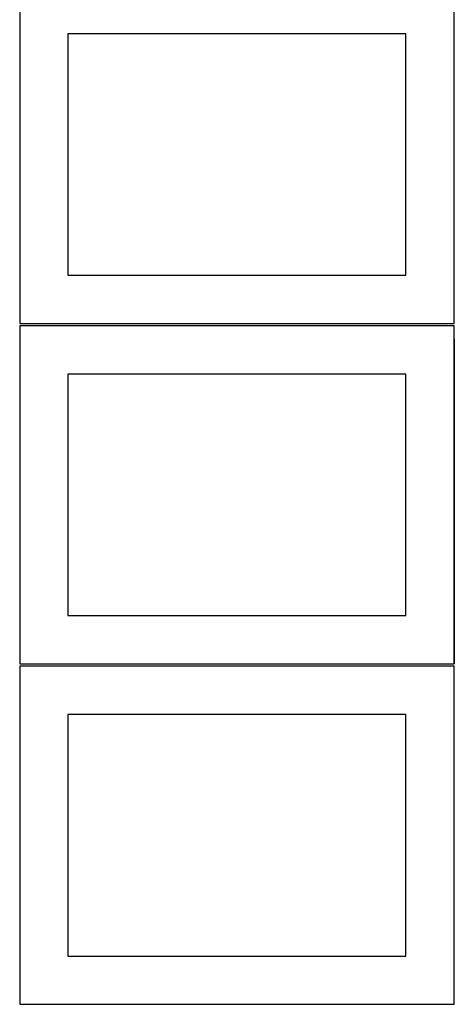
# Model space of a CAD drawing. Header units: millimetres. Extents: x 7 to 1243, y 7 to 2493.
# Tile 12 of 18: x 550 to 820, y 1276 to 1887. Entities that reach past the tile are written whole.
import ezdxf

# ---------------------------------------------------------------- set-up
doc = ezdxf.new("R2010")
doc.units = ezdxf.units.MM
doc.layers.add('COMMON', color=5, linetype='CONTINUOUS', true_color=0x0000ff)
doc.layers.add('CUT', color=7, linetype='CONTINUOUS', true_color=0x000000)

msp = doc.modelspace()

# ---------------------------------------------------------------- linework, layer by layer
at = {"layer": 'COMMON'}
msp.add_line((819.662864, 1688.992136), (819.662864, 1487.167665), dxfattribs=at)
at = {"layer": 'CUT'}
for p, q in [((549.562864, 1908.688661), (549.562864, 1698.688661)), ((819.562864, 1698.688661), (819.562864, 1908.688661)), ((789.562864, 1878.688661), (579.562864, 1878.688661)), ((579.562864, 1878.688661), (579.562864, 1728.688661)), ((789.562864, 1728.688661), (789.562864, 1878.688661)), ((579.562864, 1728.688661), (789.562864, 1728.688661)), ((549.562864, 1698.688661), (819.562864, 1698.688661)), ((819.562864, 1697.167665), (549.562864, 1697.167665)), ((549.562864, 1697.167665), (549.562864, 1487.167665)), ((819.562864, 1487.167665), (819.562864, 1697.167665)), ((789.562864, 1667.167665), (579.562864, 1667.167665)), ((579.562864, 1667.167665), (579.562864, 1517.167665)), ((789.562864, 1517.167665), (789.562864, 1667.167665)), ((579.562864, 1517.167665), (789.562864, 1517.167665)), ((549.562864, 1487.167665), (819.562864, 1487.167665)), ((819.562864, 1485.646669), (549.562864, 1485.646669)), ((549.562864, 1485.646669), (549.562864, 1275.646669)), ((819.562864, 1275.646669), (819.562864, 1485.646669)), ((789.562864, 1455.646669), (579.562864, 1455.646669)), ((579.562864, 1455.646669), (579.562864, 1305.646669)), ((789.562864, 1305.646669), (789.562864, 1455.646669)), ((579.562864, 1305.646669), (789.562864, 1305.646669)), ((549.562864, 1275.646669), (819.562864, 1275.646669))]:
    msp.add_line(p, q, dxfattribs=at)

doc.saveas('drawing.dxf')
